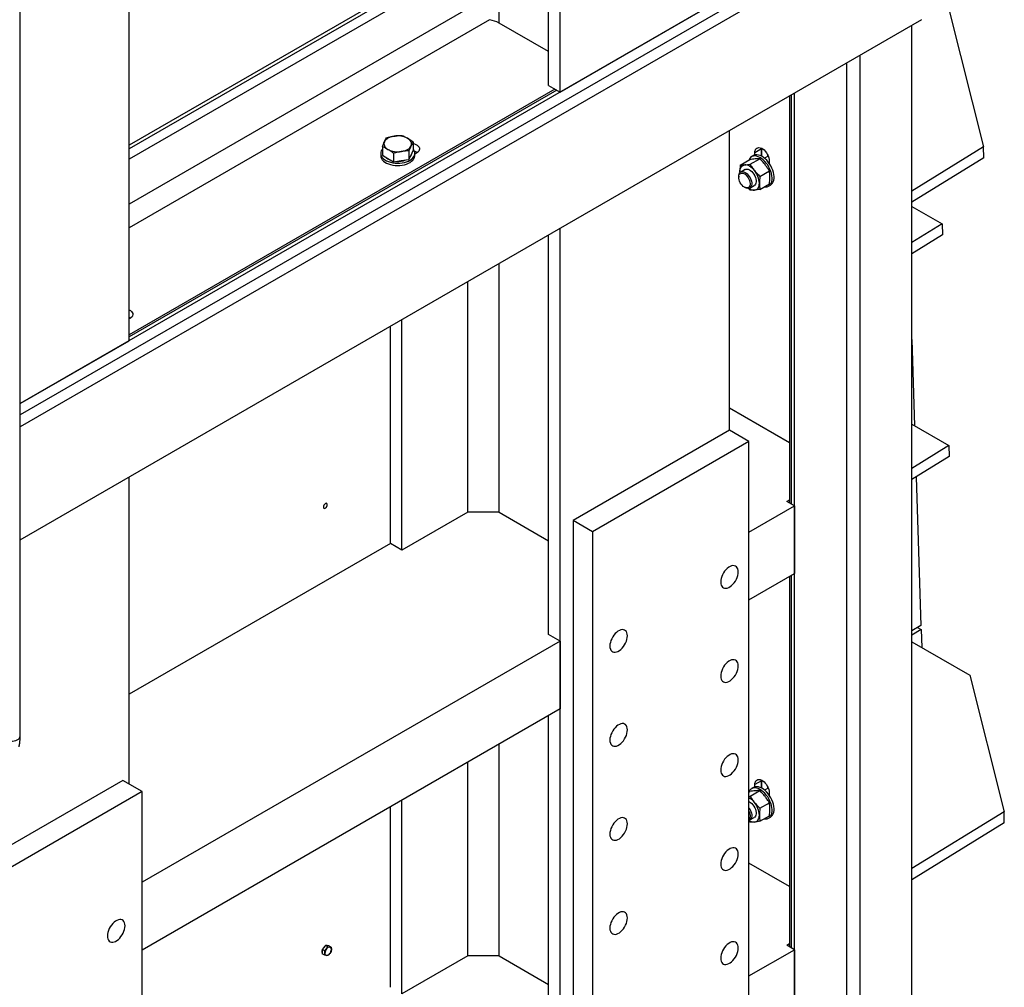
# Model space of a CAD drawing. Header units: millimetres. Extents: x 0 to 25230, y 0 to 17820.
# Tile 224 of 244: x 21722 to 22790, y 9426 to 10477. Entities that reach past the tile are written whole.
import ezdxf

# ---------------------------------------------------------------- set-up
doc = ezdxf.new("R2010")
doc.units = ezdxf.units.MM
doc.linetypes.add('SLD-Sólida', pattern=[0])
doc.layers.add('REFERÊNCIAS', color=9, linetype='SLD-Sólida')

msp = doc.modelspace()

# ---------------------------------------------------------------- linework, layer by layer
at = {"color": 7, "linetype": 'SLD-Sólida', "lineweight": 25, "ltscale": 30}
msp.add_line((21722.5, 9699.1), (21722.5, 10733.1), dxfattribs=at)
at = {"color": 7, "linetype": 'SLD-Sólida', "lineweight": 25, "ltscale": 30, "flags": 128}
msp.add_lwpolyline([(21705.4, 9695), (21706.9, 9694.3), (21708.5, 9693.8), (21710.4, 9693.5), (21712.2, 9693.3), (21714.1, 9693.4), (21716, 9693.7), (21717.7, 9694.2), (21719.2, 9694.8), (21720.5, 9695.6), (21721.5, 9696.6), (21722.1, 9697.6), (21722.5, 9698.7), (21722.5, 9699.1)], dxfattribs=at)
at = {"color": 7, "linetype": 'SLD-Sólida', "lineweight": 25, "ltscale": 30}
msp.add_open_spline([(21721.2, 9687.4), (21721.3, 9688), (21721.7, 9689.9), (21722.2, 9693.1), (21722.4, 9696.3), (21722.5, 9698.3), (21722.5, 9699.1)], degree=3, knots=[0, 0, 0, 0, 0.166551, 0.476965, 0.78893, 1, 1, 1, 1], dxfattribs=at)
at = {"layer": 'REFERÊNCIAS', "linetype": 'SLD-Sólida', "lineweight": 25, "ltscale": 30}
for p, q in [((22308.1, 10397.9), (22308.1, 11290.4)), ((22295.7, 10405), (22295.7, 10800.3)), ((22242, 10472.8), (22242, 10769.2)), ((21840.7, 10128.1), (21840.7, 10730.5)), ((22689.4, 10605.8), (21722.5, 10047.6)), ((22700.7, 10599.3), (21722.5, 10034.5)), ((22626.3, 10581.6), (21722.5, 10059.9)), ((22214.4, 10540.8), (21840.7, 10325)), ((22124.2, 10504), (21840.7, 10340.3)), ((22127.8, 10502), (21840.7, 10336.2)), ((22308.1, 10397.9), (22491.9, 10504)), ((22219.5, 10495), (21840.7, 10276.3)), ((22730.4, 10486.6), (22767.5, 10338.5)), ((21722.5, 9912.1), (22700.7, 10476.8)), ((22231.7, 10476.3), (21840.7, 10250.6)), ((22295.7, 10441.8), (22242, 10472.8)), ((22689.9, 9110.5), (22689.9, 10470.5)), ((22633.3, 10437.9), (22633.3, 9077.9)), ((22619.2, 9069.7), (22619.2, 10429.7)), ((22302.5, 10401.1), (21840.7, 10134.6)), ((22304.5, 10400), (21840.7, 10132.2)), ((22295.7, 10405), (22308.1, 10397.9)), ((22559.1, 9950.8), (22559.1, 10395)), ((22562.6, 9037.1), (22562.6, 10397.1)), ((22557, 10393.8), (22557, 9952)), ((22491.9, 10030.9), (22491.9, 10356.2)), ((22148.7, 10343.8), (22148.7, 10334.5)), ((22113.5, 10331.4), (22113.5, 10328.9)), ((22115.3, 10338.6), (22115.3, 10329.3)), ((22127.5, 10331.6), (22127.5, 10322.2)), ((22144.2, 10334.2), (22144.2, 10324.8)), ((22146.5, 10329.6), (22148.7, 10334.5)), ((22152.5, 10331.8), (22150.5, 10330.6)), ((22150.5, 10328.9), (22150.5, 10331.4)), ((22526.5, 10336.2), (22519.5, 10332.1)), ((22519.5, 10329.6), (22519.5, 10332.1)), ((22526.5, 10336.2), (22526.6, 10337)), ((22526.5, 10336.2), (22526.5, 10328.4)), ((22526.6, 10336.2), (22526.6, 10337)), ((22527.3, 10336.6), (22526.6, 10336.2)), ((22526.6, 10328.4), (22526.6, 10336.2)), ((22767.5, 10338.5), (22689.9, 10290.5)), ((22767.9, 10326.4), (22767.5, 10338.5)), ((22115.3, 10329.3), (22121.4, 10325.7)), ((22121.4, 10325.7), (22127.5, 10322.2)), ((22127.5, 10322.2), (22135.9, 10323.5)), ((22135.9, 10323.5), (22144.2, 10324.8)), ((22144.2, 10324.8), (22146.5, 10329.6)), ((22503.7, 10318.6), (22514.1, 10324.7)), ((22514.3, 10319.6), (22524.7, 10325.6)), ((22518, 10329), (22515.9, 10327.7)), ((22534, 10328.4), (22530.1, 10326.1)), ((22533.6, 10328.2), (22533.6, 10329.2)), ((22535, 10323.2), (22535, 10320.6)), ((22767.9, 10326.4), (22689.9, 10278.3)), ((22503.2, 10311.3), (22503.3, 10310.4)), ((22503.2, 10311.3), (22503.3, 10310.3)), ((22508.8, 10313.9), (22504.1, 10311.1)), ((22524.9, 10306.4), (22535.3, 10312.4)), ((22502, 10306.5), (22502, 10305.5)), ((22508.2, 10294.8), (22509.1, 10294.3)), ((22514.3, 10291.3), (22512.2, 10293.5)), ((22514.1, 10293.8), (22518.8, 10296.5)), ((22524.9, 10292.3), (22535.3, 10298.3)), ((22534.4, 10295.7), (22536.5, 10296.9)), ((22689.9, 10273.7), (22722.6, 10254.8)), ((22308.1, 8699.6), (22308.1, 10250.1)), ((22722.6, 10254.8), (22689.9, 10234.7)), ((22722.6, 10254.8), (22722.9, 10242.8)), ((22295.7, 9809), (22295.7, 10243)), ((22722.9, 10242.8), (22689.9, 10222.4)), ((22242, 9942), (22242, 10211.9)), ((22208, 9942), (22208, 10192.4)), ((21840.7, 10153.4), (21842, 10152.6)), ((21840.7, 10153.4), (21841.4, 10153)), ((21841.4, 10153), (21840.7, 10153.4)), ((21842, 10152.6), (21840.7, 10153.3)), ((21841.4, 10152.2), (21840.7, 10151.7)), ((22136.6, 9900.8), (22136.6, 10151.1)), ((22124.2, 9908), (22124.2, 10144)), ((21722.5, 10059.9), (21840.7, 10128.1)), ((22689.9, 10129.3), (22692.8, 10035.8)), ((22557, 10017.3), (22491.9, 10054.9)), ((22689.9, 10037.4), (22730, 10014.3)), ((22491.9, 10030.9), (22322.2, 9932.9)), ((22513.1, 10018.6), (22491.9, 10030.9)), ((22513.1, 10018.6), (22343.4, 9920.6)), ((22513.1, 8924.4), (22513.1, 10018.6)), ((22730, 10014.3), (22689.9, 9989.5)), ((22730, 10014.3), (22730.3, 10002.3)), ((22730.3, 10002.3), (22689.9, 9977.3)), ((21840.7, 9646.7), (21840.7, 9980.3)), ((22694.5, 9980.1), (22699.5, 9819.1)), ((22513.1, 9920.2), (22562.6, 9948.8)), ((22554.1, 9953.7), (22557, 9955.5)), ((22562.6, 9948.8), (22554.1, 9953.7)), ((22562.6, 9948.8), (22562.6, 9875.3)), ((22208, 9942), (22136.6, 9900.8)), ((22242, 9942), (22208, 9942)), ((22242, 9942), (22295.7, 9911)), ((22343.4, 9920.6), (22322.2, 9932.9)), ((22322.2, 9932.9), (22322.2, 8838.7)), ((22343.4, 9920.6), (22343.4, 8826.5)), ((22124.2, 9908), (21840.7, 9744.3)), ((22136.6, 9900.8), (22124.2, 9908)), ((22513.1, 9846.7), (22562.6, 9875.3)), ((22557, 9872.1), (22557, 9470.3)), ((22559.1, 9469.1), (22559.1, 9873.2)), ((22699.5, 9819.1), (22689.9, 9813.2)), ((22308.1, 9801.8), (22295.7, 9809)), ((22699.9, 9814.5), (22689.9, 9808.3)), ((22695.8, 9816.9), (22699.9, 9814.5)), ((22699.9, 9814.5), (22700.5, 9795)), ((22308.1, 9801.8), (21854.8, 9540.2)), ((22308.1, 9801.8), (22308.1, 9728.3)), ((22689.9, 9801.2), (22752.6, 9765)), ((22752.6, 9765), (22789.8, 9616.8)), ((22308.1, 9728.3), (21854.8, 9466.7)), ((22295.7, 9327.2), (22295.7, 9721.2)), ((22242, 9460.3), (22242, 9690.2)), ((22208, 9460.3), (22208, 9670.6)), ((21833.6, 9650.8), (21696.1, 9571.4)), ((21854.8, 9638.6), (21833.6, 9650.8)), ((22526.5, 9650.3), (22519.5, 9646.2)), ((22526.5, 9650.3), (22526.6, 9651.1)), ((22526.5, 9650.3), (22526.5, 9642.6)), ((22526.6, 9650.3), (22526.6, 9651.1)), ((22527.3, 9650.7), (22526.6, 9650.3)), ((22526.6, 9642.5), (22526.6, 9650.3)), ((21854.8, 9638.6), (21690, 9543.4)), ((21854.8, 8544.4), (21854.8, 9638.6)), ((22513.1, 9638.2), (22514.1, 9638.8)), ((22514.3, 9633.7), (22524.7, 9639.7)), ((22518, 9643.1), (22515.9, 9641.9)), ((22519.5, 9643.7), (22519.5, 9646.2)), ((22534, 9642.5), (22530.1, 9640.2)), ((22533.6, 9642.3), (22533.6, 9643.3)), ((22535, 9637.3), (22535, 9634.7)), ((22136.6, 9419.1), (22136.6, 9629.4)), ((22513.1, 9633.5), (22514.3, 9633.7)), ((22524.9, 9620.5), (22535.3, 9626.5)), ((22124.2, 9426.2), (22124.2, 9622.2)), ((22789.8, 9616.8), (22689.9, 9555.2)), ((22790.1, 9604.8), (22789.8, 9616.8)), ((22514.3, 9605.4), (22513.1, 9606.6)), ((22514.1, 9607.9), (22518.8, 9610.6)), ((22524.9, 9606.4), (22535.3, 9612.4)), ((22534.4, 9609.8), (22536.5, 9611)), ((22790.1, 9604.8), (22689.9, 9542.9)), ((22557, 9535.6), (22513.1, 9560.9)), ((22051.9, 9469.5), (22050.1, 9467.3)), ((22052.8, 9465.7), (22050.1, 9467.3)), ((22050.1, 9467.3), (22050.1, 9464.9)), ((22053.7, 9471.7), (22051.9, 9469.5)), ((22052.8, 9465.7), (22054.7, 9467.9)), ((22052.9, 9463.3), (22052.8, 9465.7)), ((22056.3, 9470.1), (22053.7, 9471.7)), ((22055.4, 9471.5), (22053.7, 9471.7)), ((22054.7, 9467.9), (22056.3, 9470.1)), ((22057.2, 9471.4), (22055.4, 9471.5)), ((22056.3, 9470.1), (22058.2, 9469.9)), ((22059.8, 9469.8), (22057.2, 9471.4)), ((22058.2, 9469.9), (22059.8, 9469.8)), ((22059.8, 9469.8), (22060, 9467.4)), ((22513.1, 9438.5), (22562.6, 9467)), ((22554.1, 9471.9), (22557, 9473.7)), ((22562.6, 9467), (22554.1, 9471.9)), ((22562.6, 9467), (22562.6, 9393.5)), ((22050.1, 9464.9), (22050.1, 9462.6)), ((22052.8, 9461), (22050.1, 9462.6)), ((22054.7, 9460.8), (22052.8, 9461)), ((22056.3, 9460.7), (22054.7, 9460.8)), ((22058.2, 9462.8), (22056.3, 9460.7)), ((22059.8, 9465.1), (22058.2, 9462.8)), ((22208, 9460.3), (22136.6, 9419.1)), ((22242, 9460.3), (22208, 9460.3)), ((22242, 9460.3), (22295.7, 9429.3))]:
    msp.add_line(p, q, dxfattribs=at)
at = {"layer": 'REFERÊNCIAS', "linetype": 'SLD-Sólida', "lineweight": 25, "ltscale": 30, "flags": 128}
for points in [[(22117.5, 10344), (22117.1, 10342.9), (22117, 10341.7), (22117.1, 10340.6), (22117.5, 10339.5), (22118.1, 10338.4), (22119, 10337.4), (22120.1, 10336.5), (22121.4, 10335.6)], [(22128.1, 10350.1), (22126.3, 10349.7), (22124.5, 10349.2), (22122.9, 10348.6), (22121.4, 10347.9), (22120.1, 10347), (22119, 10346.1), (22118.1, 10345.1), (22117.5, 10344)], [(22146.5, 10339.5), (22146.9, 10340.6), (22147, 10341.7), (22146.9, 10342.9), (22146.5, 10344), (22145.9, 10345.1), (22145, 10346.1), (22143.9, 10347), (22142.6, 10347.9)], [(22148.7, 10342.2), (22150.1, 10341.8), (22151.8, 10341.1), (22153.2, 10340.3), (22154.3, 10339.3), (22155.2, 10338.3), (22155.6, 10337.1), (22155.7, 10336), (22155.4, 10334.8), (22154.8, 10333.7), (22153.8, 10332.7), (22152.5, 10331.8)], [(22115.3, 10335.9), (22115, 10335.5), (22114.1, 10334.1), (22113.6, 10332.7), (22113.5, 10331.2), (22113.7, 10329.7), (22114.3, 10328.2), (22115.2, 10326.8), (22116.5, 10325.5), (22118, 10324.4), (22119.9, 10323.3), (22121.9, 10322.4), (22124.2, 10321.7), (22126.6, 10321.1), (22129.1, 10320.8), (22131.7, 10320.7), (22134.3, 10320.8), (22136.8, 10321), (22139.2, 10321.5), (22141.5, 10322.2), (22143.6, 10323.1), (22145.5, 10324.1), (22147.1, 10325.2), (22148.5, 10326.5), (22149.5, 10327.9), (22150.2, 10329.3), (22150.5, 10330.8), (22150.4, 10332.3), (22150, 10333.8), (22149.3, 10335.2), (22148.7, 10335.9)], [(22135.9, 10333.4), (22137.7, 10333.7), (22139.5, 10334.2), (22141.1, 10334.9), (22142.6, 10335.6), (22143.9, 10336.5), (22145, 10337.4), (22145.9, 10338.4), (22146.5, 10339.5)], [(22153.1, 10332.2), (22151.8, 10333), (22150.1, 10333.6)], [(22519.5, 10332.1), (22519.6, 10333.7), (22520, 10335.1), (22520.7, 10336.2), (22521.5, 10337), (22522.6, 10337.5), (22523.8, 10337.7), (22525.1, 10337.5), (22526.6, 10337), (22528, 10336.2), (22529.4, 10335.1), (22530.7, 10333.7), (22532, 10332.1), (22533, 10330.4), (22533.9, 10328.6), (22534.5, 10326.7), (22534.9, 10324.9), (22535, 10323.2)], [(22113.5, 10328.9), (22113.5, 10328.7), (22113.7, 10327.2), (22114.3, 10325.8), (22115.2, 10324.4), (22116.5, 10323.1), (22118, 10321.9), (22119.9, 10320.8), (22121.9, 10320), (22124.2, 10319.2), (22126.6, 10318.7), (22129.1, 10318.4), (22131.7, 10318.2), (22134.3, 10318.3), (22136.8, 10318.6), (22139.2, 10319.1), (22141.5, 10319.8), (22143.6, 10320.6), (22145.5, 10321.6), (22147.1, 10322.8), (22148.5, 10324.1), (22149.5, 10325.4), (22150.2, 10326.9), (22150.5, 10328.3), (22150.5, 10328.9)], [(22121.4, 10325.2), (22119.9, 10326.2), (22118.8, 10327.2)], [(22124.9, 10323.7), (22123.1, 10324.4), (22121.4, 10325.2)], [(22520.1, 10329.7), (22518.7, 10329.3), (22518, 10329)], [(22529.6, 10295), (22529.9, 10294.9), (22531.5, 10294.9), (22533, 10295.1), (22534.4, 10295.7), (22535.6, 10296.6), (22536.6, 10297.8), (22537.4, 10299.3), (22537.9, 10301), (22538.2, 10302.9), (22538.2, 10305), (22538, 10307.2), (22537.5, 10309.5), (22536.8, 10311.9), (22535.8, 10314.2), (22534.7, 10316.5), (22533.4, 10318.8), (22531.9, 10320.8), (22530.2, 10322.7), (22528.5, 10324.4), (22526.7, 10325.8), (22524.9, 10327), (22523.1, 10327.8), (22521.3, 10328.4), (22519.6, 10328.6), (22518, 10328.5), (22518, 10328.5)], [(22536.5, 10296.9), (22536.5, 10296.9), (22537.7, 10297.8), (22538.7, 10299), (22539.5, 10300.5), (22540, 10302.2), (22540.3, 10304.1), (22540.3, 10306.2), (22540.1, 10308.5), (22539.6, 10310.8), (22538.9, 10313.1), (22538, 10315.5), (22536.8, 10317.8), (22535.5, 10320), (22534, 10322), (22532.3, 10323.9), (22530.6, 10325.6), (22528.8, 10327), (22527, 10328.2), (22525.2, 10329.1), (22523.4, 10329.6), (22521.7, 10329.8), (22520.1, 10329.7)], [(22502, 10306.5), (22502.1, 10307.6), (22502.4, 10309), (22502.9, 10310.1), (22503.7, 10310.9), (22504.7, 10311.4), (22505.8, 10311.6), (22507.1, 10311.4), (22508.4, 10311), (22509.7, 10310.2), (22511.1, 10309.1), (22512.3, 10307.8), (22513.4, 10306.3), (22514.4, 10304.7), (22515.2, 10303), (22515.7, 10301.2), (22516.1, 10299.6), (22516.1, 10298), (22515.9, 10296.5), (22515.5, 10295.3), (22514.8, 10294.4), (22513.9, 10293.7), (22512.9, 10293.4), (22511.7, 10293.3), (22510.4, 10293.6), (22509.1, 10294.3), (22509.1, 10294.3)], [(22508.2, 10294.8), (22506.9, 10295.6), (22505.7, 10296.8), (22504.6, 10298.1), (22503.7, 10299.6), (22502.9, 10301.2), (22502.4, 10302.8), (22502.1, 10304.4), (22502, 10305.9), (22502.2, 10307.2), (22502.6, 10308.3), (22503.3, 10309.1), (22504.1, 10309.7), (22505.2, 10309.9), (22506.3, 10309.8), (22507.6, 10309.4), (22508.8, 10308.7), (22510, 10307.7), (22511.2, 10306.4), (22512.2, 10305), (22513.1, 10303.5), (22513.7, 10301.9), (22514.2, 10300.3), (22514.4, 10298.7), (22514.3, 10297.3), (22514, 10296.1), (22513.4, 10295.1), (22512.7, 10294.4), (22511.7, 10294), (22510.6, 10294), (22509.4, 10294.2), (22508.2, 10294.8)], [(22503.2, 10311.3), (22503.3, 10312.9), (22503.6, 10314.3), (22504, 10315.5), (22504.6, 10316.6), (22505.4, 10317.5), (22506.3, 10318.2), (22507.4, 10318.6), (22508.5, 10318.9)], [(22519.1, 10312.7), (22517.9, 10314.2), (22516.6, 10315.4), (22515.2, 10316.5), (22513.8, 10317.4), (22512.4, 10318.1), (22511.1, 10318.6), (22509.8, 10318.9), (22508.5, 10318.9)], [(22508.8, 10313.9), (22509.7, 10314.2), (22510.9, 10314.3), (22512.2, 10314.1), (22513.5, 10313.5), (22514.8, 10312.7), (22516.1, 10311.6), (22517.4, 10310.2), (22518.5, 10308.7), (22519.4, 10307), (22520.1, 10305.3), (22520.6, 10303.6), (22520.9, 10301.9), (22520.9, 10300.4), (22520.6, 10299), (22520.1, 10297.8), (22519.4, 10296.9), (22518.8, 10296.5)], [(22519.1, 10291.5), (22520.3, 10291.7), (22521.3, 10292.2), (22522.2, 10292.9), (22523, 10293.8), (22523.6, 10294.8), (22524.1, 10296.1), (22524.3, 10297.5), (22524.4, 10299.1)], [(21840.7, 10161.5), (21842.1, 10160.7), (21843.2, 10159.7), (21844, 10158.7), (21844.5, 10157.5), (21844.6, 10156.4), (21844.3, 10155.2), (21843.7, 10154.1), (21842.7, 10153.1), (21841.4, 10152.2)], [(22051.4, 9947.6), (22051.5, 9946.8), (22051.9, 9946.3), (22052.4, 9946), (22053.1, 9946.2), (22053.9, 9946.6), (22054.6, 9947.3), (22055.1, 9948.2), (22055.5, 9949.1), (22055.6, 9950), (22055.5, 9950.8), (22055.1, 9951.3), (22054.6, 9951.6), (22053.9, 9951.4), (22053.1, 9951), (22052.4, 9950.3), (22051.9, 9949.4), (22051.5, 9948.5), (22051.4, 9947.6)], [(22051.4, 9947.6), (22051.5, 9946.8), (22051.9, 9946.3), (22052.4, 9946.1), (22053.1, 9946.2), (22053.9, 9946.6), (22054.5, 9947.3), (22055.1, 9948.2), (22055.5, 9949.1), (22055.6, 9950), (22055.5, 9950.8), (22055.1, 9951.3), (22054.5, 9951.5), (22053.9, 9951.4), (22053.5, 9951.3)], [(22501.5, 9877.1), (22501.3, 9878.8), (22500.9, 9880.4), (22500.3, 9881.7), (22499.4, 9882.7), (22498.4, 9883.4), (22497.1, 9883.8), (22495.7, 9883.9), (22494.3, 9883.6), (22492.7, 9883), (22491.1, 9882.1), (22489.6, 9880.9), (22488.1, 9879.5), (22486.7, 9877.8), (22485.4, 9876), (22484.4, 9874), (22483.5, 9872), (22482.9, 9870), (22482.5, 9868), (22482.4, 9866.1), (22482.5, 9864.3), (22482.9, 9862.8), (22483.5, 9861.5), (22484.4, 9860.5), (22485.4, 9859.8), (22486.7, 9859.4), (22488.1, 9859.3), (22489.6, 9859.6), (22491.1, 9860.2), (22492.7, 9861.1), (22494.3, 9862.3), (22495.7, 9863.7), (22497.1, 9865.4), (22498.4, 9867.2), (22499.4, 9869.2), (22500.3, 9871.2), (22500.9, 9873.2), (22501.3, 9875.2), (22501.5, 9877.1)], [(22381.3, 9807.7), (22381.1, 9809.5), (22380.7, 9811), (22380.1, 9812.3), (22379.2, 9813.3), (22378.2, 9814), (22376.9, 9814.4), (22375.5, 9814.5), (22374, 9814.2), (22372.5, 9813.6), (22370.9, 9812.7), (22369.4, 9811.5), (22367.9, 9810.1), (22366.5, 9808.4), (22365.2, 9806.6), (22364.2, 9804.6), (22363.3, 9802.6), (22362.7, 9800.6), (22362.3, 9798.6), (22362.2, 9796.7), (22362.3, 9795), (22362.7, 9793.4), (22363.3, 9792.1), (22364.2, 9791.1), (22365.2, 9790.4), (22366.5, 9790), (22367.9, 9789.9), (22369.4, 9790.2), (22370.9, 9790.8), (22372.5, 9791.7), (22374, 9792.9), (22375.5, 9794.3), (22376.9, 9796), (22378.2, 9797.8), (22379.2, 9799.8), (22380.1, 9801.8), (22380.7, 9803.8), (22381.1, 9805.8), (22381.3, 9807.7)], [(22501.5, 9775), (22501.3, 9776.8), (22500.9, 9778.3), (22500.3, 9779.6), (22499.4, 9780.6), (22498.4, 9781.4), (22497.1, 9781.8), (22495.7, 9781.8), (22494.3, 9781.6), (22492.7, 9781), (22491.1, 9780.1), (22489.6, 9778.9), (22488.1, 9777.4), (22486.7, 9775.7), (22485.4, 9773.9), (22484.4, 9772), (22483.5, 9769.9), (22482.9, 9767.9), (22482.5, 9765.9), (22482.4, 9764), (22482.5, 9762.3), (22482.9, 9760.7), (22483.5, 9759.4), (22484.4, 9758.4), (22485.4, 9757.7), (22486.7, 9757.3), (22488.1, 9757.2), (22489.6, 9757.5), (22491.1, 9758.1), (22492.7, 9759), (22494.3, 9760.2), (22495.7, 9761.6), (22497.1, 9763.3), (22498.4, 9765.2), (22499.4, 9767.1), (22500.3, 9769.1), (22500.9, 9771.2), (22501.3, 9773.2), (22501.5, 9775)], [(22381.3, 9705.6), (22381.1, 9707.4), (22380.7, 9708.9), (22380.1, 9710.2), (22379.2, 9711.3), (22378.2, 9712), (22376.9, 9712.4), (22375.5, 9712.4), (22374, 9712.2), (22372.5, 9711.6), (22370.9, 9710.7), (22369.4, 9709.5), (22367.9, 9708), (22366.5, 9706.3), (22365.2, 9704.5), (22364.2, 9702.6), (22363.3, 9700.5), (22362.7, 9698.5), (22362.3, 9696.5), (22362.2, 9694.6), (22362.3, 9692.9), (22362.7, 9691.3), (22363.3, 9690), (22364.2, 9689), (22365.2, 9688.3), (22366.5, 9687.9), (22367.9, 9687.8), (22369.4, 9688.1), (22370.9, 9688.7), (22372.5, 9689.6), (22374, 9690.8), (22375.5, 9692.3), (22376.9, 9693.9), (22378.2, 9695.8), (22379.2, 9697.7), (22380.1, 9699.7), (22380.7, 9701.8), (22381.1, 9703.8), (22381.3, 9705.6)], [(22501.5, 9673), (22501.3, 9674.7), (22500.9, 9676.3), (22500.3, 9677.6), (22499.4, 9678.6), (22498.4, 9679.3), (22497.1, 9679.7), (22495.7, 9679.8), (22494.3, 9679.5), (22492.7, 9678.9), (22491.1, 9678), (22489.6, 9676.8), (22488.1, 9675.3), (22486.7, 9673.7), (22485.4, 9671.8), (22484.4, 9669.9), (22483.5, 9667.9), (22482.9, 9665.8), (22482.5, 9663.8), (22482.4, 9662), (22482.5, 9660.2), (22482.9, 9658.7), (22483.5, 9657.4), (22484.4, 9656.3), (22485.4, 9655.6), (22486.7, 9655.2), (22488.1, 9655.2), (22489.6, 9655.4), (22491.1, 9656), (22492.7, 9656.9), (22494.3, 9658.1), (22495.7, 9659.6), (22497.1, 9661.2), (22498.4, 9663.1), (22499.4, 9665), (22500.3, 9667.1), (22500.9, 9669.1), (22501.3, 9671.1), (22501.5, 9673)], [(22519.5, 9646.2), (22519.6, 9647.8), (22520, 9649.2), (22520.7, 9650.3), (22521.5, 9651.1), (22522.6, 9651.6), (22523.8, 9651.8), (22525.1, 9651.6), (22526.6, 9651.1), (22528, 9650.3), (22529.4, 9649.2), (22530.7, 9647.8), (22532, 9646.2), (22533, 9644.5), (22533.9, 9642.7), (22534.5, 9640.8), (22534.9, 9639), (22535, 9637.3)], [(22520.1, 9643.8), (22518.7, 9643.4), (22518, 9643.1)], [(22529.6, 9609.1), (22529.9, 9609), (22531.5, 9609), (22533, 9609.2), (22534.4, 9609.8), (22535.6, 9610.7), (22536.6, 9611.9), (22537.4, 9613.4), (22537.9, 9615.1), (22538.2, 9617), (22538.2, 9619.1), (22538, 9621.3), (22537.5, 9623.7), (22536.8, 9626), (22535.8, 9628.4), (22534.7, 9630.7), (22533.4, 9632.9), (22531.9, 9634.9), (22530.2, 9636.8), (22528.5, 9638.5), (22526.7, 9639.9), (22524.9, 9641.1), (22523.1, 9641.9), (22521.3, 9642.5), (22519.6, 9642.7), (22518, 9642.6), (22518, 9642.6)], [(22536.5, 9611), (22536.5, 9611), (22537.7, 9612), (22538.7, 9613.2), (22539.5, 9614.6), (22540, 9616.3), (22540.3, 9618.3), (22540.3, 9620.3), (22540.1, 9622.6), (22539.6, 9624.9), (22538.9, 9627.2), (22538, 9629.6), (22536.8, 9631.9), (22535.5, 9634.1), (22534, 9636.2), (22532.3, 9638), (22530.6, 9639.7), (22528.8, 9641.2), (22527, 9642.3), (22525.2, 9643.2), (22523.4, 9643.7), (22521.7, 9643.9), (22520.1, 9643.8)], [(22513.1, 9627.8), (22513.5, 9627.6), (22514.8, 9626.8), (22516.1, 9625.7), (22517.4, 9624.3), (22518.5, 9622.8), (22519.4, 9621.1), (22520.1, 9619.4), (22520.6, 9617.7), (22520.9, 9616), (22520.9, 9614.5), (22520.6, 9613.1), (22520.1, 9611.9), (22519.4, 9611), (22518.8, 9610.6)], [(22513.1, 9620.9), (22513.4, 9620.4), (22514.4, 9618.8), (22515.2, 9617.1), (22515.7, 9615.4), (22516.1, 9613.7), (22516.1, 9612.1), (22515.9, 9610.6), (22515.5, 9609.4), (22514.8, 9608.5), (22513.9, 9607.8), (22513.1, 9607.5)], [(22513.1, 9617.5), (22513.7, 9616), (22514.2, 9614.4), (22514.4, 9612.8), (22514.3, 9611.4), (22514, 9610.2), (22513.4, 9609.2), (22513.1, 9608.9)], [(22381.3, 9603.6), (22381.1, 9605.3), (22380.7, 9606.9), (22380.1, 9608.2), (22379.2, 9609.2), (22378.2, 9609.9), (22376.9, 9610.3), (22375.5, 9610.4), (22374, 9610.1), (22372.5, 9609.5), (22370.9, 9608.6), (22369.4, 9607.4), (22367.9, 9605.9), (22366.5, 9604.3), (22365.2, 9602.4), (22364.2, 9600.5), (22363.3, 9598.5), (22362.7, 9596.4), (22362.3, 9594.4), (22362.2, 9592.6), (22362.3, 9590.8), (22362.7, 9589.3), (22363.3, 9588), (22364.2, 9586.9), (22365.2, 9586.2), (22366.5, 9585.8), (22367.9, 9585.8), (22369.4, 9586), (22370.9, 9586.6), (22372.5, 9587.5), (22374, 9588.7), (22375.5, 9590.2), (22376.9, 9591.9), (22378.2, 9593.7), (22379.2, 9595.6), (22380.1, 9597.7), (22380.7, 9599.7), (22381.1, 9601.7), (22381.3, 9603.6)], [(22519.1, 9605.6), (22520.3, 9605.9), (22521.3, 9606.3), (22522.2, 9607), (22523, 9607.9), (22523.6, 9609), (22524.1, 9610.2), (22524.3, 9611.6), (22524.4, 9613.2)], [(22501.5, 9570.9), (22501.3, 9572.6), (22500.9, 9574.2), (22500.3, 9575.5), (22499.4, 9576.5), (22498.4, 9577.2), (22497.1, 9577.6), (22495.7, 9577.7), (22494.3, 9577.4), (22492.7, 9576.8), (22491.1, 9575.9), (22489.6, 9574.7), (22488.1, 9573.3), (22486.7, 9571.6), (22485.4, 9569.8), (22484.4, 9567.8), (22483.5, 9565.8), (22482.9, 9563.8), (22482.5, 9561.8), (22482.4, 9559.9), (22482.5, 9558.1), (22482.9, 9556.6), (22483.5, 9555.3), (22484.4, 9554.3), (22485.4, 9553.6), (22486.7, 9553.2), (22488.1, 9553.1), (22489.6, 9553.4), (22491.1, 9554), (22492.7, 9554.9), (22494.3, 9556.1), (22495.7, 9557.5), (22497.1, 9559.2), (22498.4, 9561), (22499.4, 9563), (22500.3, 9565), (22500.9, 9567), (22501.3, 9569), (22501.5, 9570.9)], [(22381.3, 9501.5), (22381.1, 9503.2), (22380.7, 9504.8), (22380.1, 9506.1), (22379.2, 9507.1), (22378.2, 9507.8), (22376.9, 9508.2), (22375.5, 9508.3), (22374, 9508), (22372.5, 9507.4), (22370.9, 9506.5), (22369.4, 9505.3), (22367.9, 9503.9), (22366.5, 9502.2), (22365.2, 9500.4), (22364.2, 9498.4), (22363.3, 9496.4), (22362.7, 9494.4), (22362.3, 9492.4), (22362.2, 9490.5), (22362.3, 9488.7), (22362.7, 9487.2), (22363.3, 9485.9), (22364.2, 9484.9), (22365.2, 9484.2), (22366.5, 9483.8), (22367.9, 9483.7), (22369.4, 9484), (22370.9, 9484.6), (22372.5, 9485.5), (22374, 9486.7), (22375.5, 9488.1), (22376.9, 9489.8), (22378.2, 9491.6), (22379.2, 9493.6), (22380.1, 9495.6), (22380.7, 9497.6), (22381.1, 9499.6), (22381.3, 9501.5)], [(21836.1, 9493), (21835.9, 9494.7), (21835.6, 9496.3), (21834.9, 9497.6), (21834.1, 9498.6), (21833, 9499.3), (21831.7, 9499.7), (21830.4, 9499.8), (21828.9, 9499.5), (21827.3, 9498.9), (21825.7, 9498), (21824.2, 9496.8), (21822.7, 9495.4), (21821.3, 9493.7), (21820.1, 9491.9), (21819, 9489.9), (21818.1, 9487.9), (21817.5, 9485.8), (21817.1, 9483.9), (21817, 9482), (21817.1, 9480.2), (21817.5, 9478.7), (21818.1, 9477.4), (21819, 9476.4), (21820.1, 9475.6), (21821.3, 9475.2), (21822.7, 9475.2), (21824.2, 9475.4), (21825.7, 9476), (21827.3, 9476.9), (21828.9, 9478.1), (21830.4, 9479.6), (21831.7, 9481.3), (21833, 9483.1), (21834.1, 9485.1), (21834.9, 9487.1), (21835.6, 9489.1), (21835.9, 9491.1), (21836.1, 9493)], [(22050, 9465), (22050.1, 9466.2), (22050.1, 9466.2)], [(22054.7, 9471.6), (22055.5, 9471.6), (22055.8, 9471.5)], [(22501.5, 9468.8), (22501.3, 9470.6), (22500.9, 9472.1), (22500.3, 9473.4), (22499.4, 9474.4), (22498.4, 9475.2), (22497.1, 9475.6), (22495.7, 9475.6), (22494.3, 9475.4), (22492.7, 9474.8), (22491.1, 9473.9), (22489.6, 9472.7), (22488.1, 9471.2), (22486.7, 9469.5), (22485.4, 9467.7), (22484.4, 9465.7), (22483.5, 9463.7), (22482.9, 9461.7), (22482.5, 9459.7), (22482.4, 9457.8), (22482.5, 9456.1), (22482.9, 9454.5), (22483.5, 9453.2), (22484.4, 9452.2), (22485.4, 9451.5), (22486.7, 9451.1), (22488.1, 9451), (22489.6, 9451.3), (22491.1, 9451.9), (22492.7, 9452.8), (22494.3, 9454), (22495.7, 9455.4), (22497.1, 9457.1), (22498.4, 9458.9), (22499.4, 9460.9), (22500.3, 9462.9), (22500.9, 9465), (22501.3, 9466.9), (22501.5, 9468.8)], [(22050.1, 9463.9), (22050.1, 9464), (22050, 9465)]]:
    msp.add_lwpolyline(points, dxfattribs=at)
at = {"layer": 'REFERÊNCIAS', "linetype": 'SLD-Sólida', "lineweight": 25, "ltscale": 900}
for centre, radius, start, end in [((22226.8, 10445.3), 31.4, 61.2043, 81.1055), ((22132, 10327.4), 23, 62.6428, 99.7711), ((22132, 10356.1), 23, 242.6428, 279.7711), ((22140.9, 10331.7), 6.17, 320.0664, 350.1366), ((22146.4, 10322), 12.3, 56.4503, 72.5526), ((22146.2, 10321.4), 12.8, 60.4961, 72.5119), ((22146.2, 10321.4), 12.8, 60.4961, 72.5119), ((22132.1, 10346.2), 23.5, 266.8366, 290.7494), ((22519.4, 10321.8), 6.87, 101.417, 161.629), ((22501.4, 10298), 23, 2.6393, 39.7721), ((22518.9, 10301.3), 9.82, 233.9357, 271.5418), ((22519.3, 9636), 6.73, 101.0355, 156.0816), ((22504.5, 9615.7), 18.4, 37.4203, 62.1327), ((22501.4, 9612.1), 23, 2.6393, 39.7721), ((22518.9, 9615.4), 9.82, 233.9357, 271.5418), ((22057.8, 9464.6), 7.81, 129.2273, 153.1835), ((22060.6, 9462.9), 7.67, 140.2279, 177.3607), ((22058.5, 9465.3), 4.56, 93.4295, 146.5651), ((22057.8, 9467.7), 2.2, 350.7481, 79.4532), ((22052.3, 9467.7), 7.67, 320.2279, 357.3607), ((22055.1, 9462.9), 2.2, 170.7481, 259.4532), ((22054.4, 9465.3), 4.56, 273.4295, 326.5651)]:
    msp.add_arc(centre, radius, start, end, dxfattribs=at)
at = {"layer": 'REFERÊNCIAS', "linetype": 'SLD-Sólida', "lineweight": 25, "ltscale": 30}
for points, knots in [([(22115.3, 10338.6), (22115.6, 10339.6), (22116.4, 10341.5), (22117.1, 10343.2), (22117.5, 10344)], [0, 0, 0, 0, 0.498963, 1, 1, 1, 1]), ([(22117.5, 10344), (22117.9, 10344.8), (22118.6, 10346.3), (22119.4, 10347.6), (22119.7, 10348.3)], [0, 0, 0, 0, 0.498791, 1, 1, 1, 1]), ([(22119.7, 10348.3), (22121.1, 10348.7), (22123.9, 10349.4), (22126.7, 10349.9), (22128.1, 10350.1)], [0, 0, 0, 0, 0.498963, 1, 1, 1, 1]), ([(22128.1, 10350.1), (22129.5, 10350.3), (22132.3, 10350.7), (22135.1, 10350.8), (22136.5, 10350.9)], [0, 0, 0, 0, 0.498791, 1, 1, 1, 1]), ([(22136.5, 10350.9), (22137.5, 10350.5), (22139.5, 10349.6), (22141.6, 10348.4), (22142.6, 10347.9)], [0, 0, 0, 0, 0.498963, 1, 1, 1, 1]), ([(22142.6, 10347.9), (22144.1, 10346.9), (22146.2, 10345.7), (22148.2, 10344.2), (22148.7, 10343.8)], [0, 0, 0, 0, 0.748327, 1, 1, 1, 1]), ([(22148.7, 10343.8), (22148.4, 10343.2), (22147.6, 10341.9), (22146.9, 10340.3), (22146.5, 10339.5)], [0, 0, 0, 0, 0.498963, 1, 1, 1, 1]), ([(22121.4, 10335.6), (22120.4, 10336.2), (22118.3, 10337.3), (22116.3, 10338.2), (22115.3, 10338.6)], [0, 0, 0, 0, 0.4987908, 1, 1, 1, 1]), ([(22127.5, 10331.6), (22127, 10331.9), (22125, 10333.4), (22122.9, 10334.7), (22121.4, 10335.6)], [0, 0, 0, 0, 0.251673, 1, 1, 1, 1]), ([(22135.9, 10333.4), (22134.5, 10333.1), (22131.7, 10332.7), (22128.9, 10331.9), (22127.5, 10331.6)], [0, 0, 0, 0, 0.498791, 1, 1, 1, 1]), ([(22144.2, 10334.2), (22142.9, 10334.1), (22140.1, 10334), (22137.3, 10333.6), (22135.9, 10333.4)], [0, 0, 0, 0, 0.498963, 1, 1, 1, 1]), ([(22146.5, 10339.5), (22146.1, 10338.7), (22145.4, 10337), (22144.6, 10335.1), (22144.2, 10334.2)], [0, 0, 0, 0, 0.498791, 1, 1, 1, 1]), ([(22519.8, 10325.4), (22518.9, 10325.3), (22517.1, 10325.1), (22515.1, 10324.8), (22514.1, 10324.7)], [0, 0, 0, 0, 0.4987908, 1, 1, 1, 1]), ([(22524.7, 10325.6), (22524, 10325.6), (22522.4, 10325.6), (22520.7, 10325.5), (22519.8, 10325.4)], [0, 0, 0, 0, 0.498963, 1, 1, 1, 1]), ([(22530.5, 10319.3), (22529.5, 10320.4), (22527.7, 10322.5), (22525.7, 10324.6), (22524.7, 10325.6)], [0, 0, 0, 0, 0.498791, 1, 1, 1, 1]), ([(22503.7, 10318.6), (22503.5, 10317.4), (22503.3, 10314.9), (22503.2, 10312.5), (22503.2, 10311.3)], [0, 0, 0, 0, 0.498963, 1, 1, 1, 1]), ([(22503.7, 10318.6), (22504.4, 10318.6), (22505.9, 10318.7), (22507.7, 10318.8), (22508.5, 10318.9)], [0, 0, 0, 0, 0.498963, 1, 1, 1, 1]), ([(22508.5, 10318.9), (22509.4, 10319), (22511.3, 10319.1), (22513.3, 10319.4), (22514.3, 10319.6)], [0, 0, 0, 0, 0.498791, 1, 1, 1, 1]), ([(22514.3, 10319.6), (22515, 10318.4), (22516.5, 10316.1), (22518.3, 10313.9), (22519.1, 10312.7)], [0, 0, 0, 0, 0.498963, 1, 1, 1, 1]), ([(22519.1, 10312.7), (22520, 10311.6), (22521.9, 10309.5), (22523.9, 10307.4), (22524.9, 10306.4)], [0, 0, 0, 0, 0.498791, 1, 1, 1, 1]), ([(22535.3, 10312.4), (22534.6, 10313.6), (22533, 10315.9), (22531.3, 10318.1), (22530.5, 10319.3)], [0, 0, 0, 0, 0.498963, 1, 1, 1, 1]), ([(22535.8, 10305.6), (22535.7, 10306.8), (22535.7, 10309.1), (22535.4, 10311.3), (22535.3, 10312.4)], [0, 0, 0, 0, 0.498791, 1, 1, 1, 1]), ([(22524.9, 10306.4), (22524.8, 10305.1), (22524.5, 10302.7), (22524.5, 10300.3), (22524.4, 10299.1)], [0, 0, 0, 0, 0.498963, 1, 1, 1, 1]), ([(22524.4, 10299.1), (22524.5, 10297.3), (22524.6, 10295), (22524.8, 10292.8), (22524.9, 10292.3)], [0, 0, 0, 0, 0.748327, 1, 1, 1, 1]), ([(22535.3, 10298.3), (22535.4, 10298.9), (22535.6, 10301.4), (22535.7, 10303.8), (22535.8, 10305.6)], [0, 0, 0, 0, 0.251673, 1, 1, 1, 1]), ([(22519.1, 10291.5), (22518.3, 10291.5), (22516.5, 10291.3), (22515, 10291.3), (22514.3, 10291.3)], [0, 0, 0, 0, 0.498791, 1, 1, 1, 1]), ([(22524.9, 10292.3), (22523.9, 10292.1), (22521.9, 10291.8), (22520, 10291.6), (22519.1, 10291.5)], [0, 0, 0, 0, 0.498963, 1, 1, 1, 1]), ([(22519.8, 9639.5), (22518.9, 9639.4), (22517.1, 9639.2), (22515.1, 9638.9), (22514.1, 9638.8)], [0, 0, 0, 0, 0.4987908, 1, 1, 1, 1]), ([(22524.7, 9639.7), (22524, 9639.7), (22522.4, 9639.7), (22520.7, 9639.6), (22519.8, 9639.5)], [0, 0, 0, 0, 0.498963, 1, 1, 1, 1]), ([(22530.5, 9633.4), (22529.5, 9634.5), (22527.7, 9636.6), (22525.7, 9638.7), (22524.7, 9639.7)], [0, 0, 0, 0, 0.498791, 1, 1, 1, 1]), ([(22514.3, 9633.7), (22515, 9632.5), (22516.5, 9630.2), (22518.3, 9628), (22519.1, 9626.8)], [0, 0, 0, 0, 0.498963, 1, 1, 1, 1]), ([(22519.1, 9626.8), (22520, 9625.8), (22521.9, 9623.6), (22523.9, 9621.5), (22524.9, 9620.5)], [0, 0, 0, 0, 0.498791, 1, 1, 1, 1]), ([(22535.3, 9626.5), (22534.6, 9627.7), (22533, 9630), (22531.3, 9632.3), (22530.5, 9633.4)], [0, 0, 0, 0, 0.498963, 1, 1, 1, 1]), ([(22535.8, 9619.7), (22535.7, 9620.9), (22535.7, 9623.2), (22535.4, 9625.4), (22535.3, 9626.5)], [0, 0, 0, 0, 0.498791, 1, 1, 1, 1]), ([(22524.9, 9620.5), (22524.8, 9619.3), (22524.5, 9616.8), (22524.5, 9614.4), (22524.4, 9613.2)], [0, 0, 0, 0, 0.498963, 1, 1, 1, 1]), ([(22535.3, 9612.4), (22535.4, 9613), (22535.6, 9615.5), (22535.7, 9617.9), (22535.8, 9619.7)], [0, 0, 0, 0, 0.251673, 1, 1, 1, 1]), ([(22519.1, 9605.6), (22518.3, 9605.6), (22516.5, 9605.4), (22515, 9605.4), (22514.3, 9605.4)], [0, 0, 0, 0, 0.498791, 1, 1, 1, 1]), ([(22524.9, 9606.4), (22523.9, 9606.2), (22521.9, 9605.9), (22520, 9605.7), (22519.1, 9605.6)], [0, 0, 0, 0, 0.498963, 1, 1, 1, 1]), ([(22524.4, 9613.2), (22524.5, 9611.4), (22524.6, 9609.1), (22524.8, 9606.9), (22524.9, 9606.4)], [0, 0, 0, 0, 0.748327, 1, 1, 1, 1]), ([(22060, 9467.4), (22060, 9466.8), (22059.9, 9466), (22059.9, 9465.3), (22059.8, 9465.1)], [0, 0, 0, 0, 0.748327, 1, 1, 1, 1]), ([(22052.8, 9461), (22052.8, 9461.2), (22052.9, 9461.9), (22052.9, 9462.7), (22052.9, 9463.3)], [0, 0, 0, 0, 0.251673, 1, 1, 1, 1])]:
    msp.add_open_spline(points, degree=3, knots=knots, dxfattribs=at)

doc.saveas('drawing.dxf')
